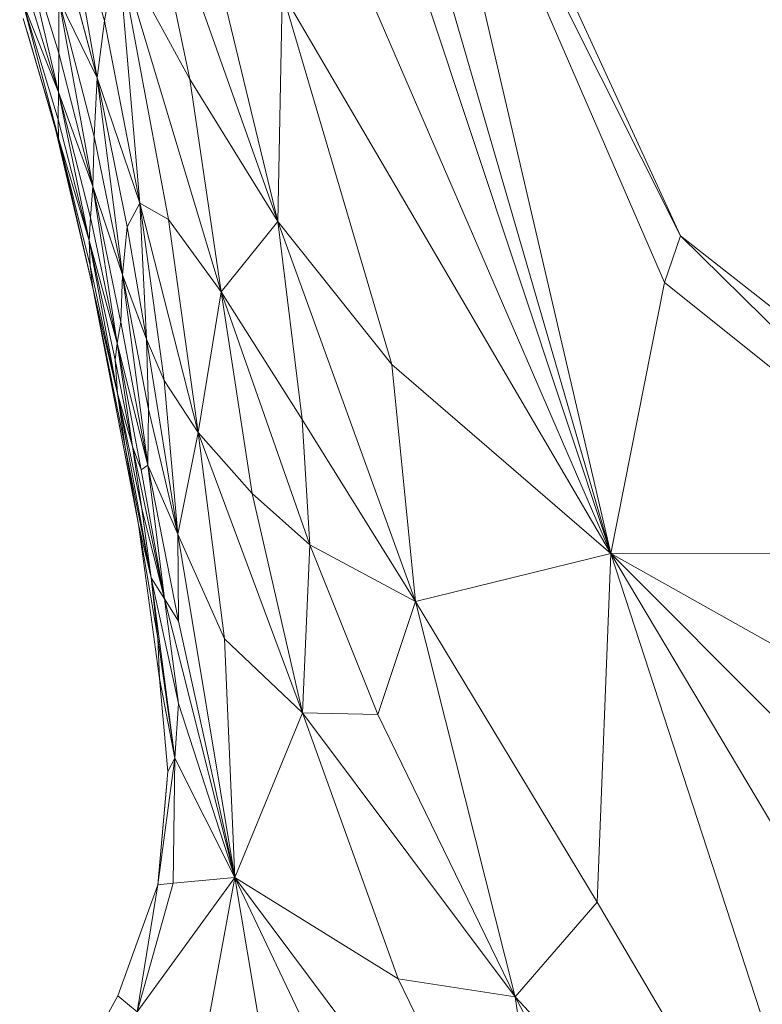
# Model space of a CAD drawing. Header units: feet. Extents: x 154 to 734, y 944 to 1247.
# Tile 20 of 63: x 234.51 to 236.89, y 1003 to 1006.16. Entities that reach past the tile are written whole.
import ezdxf

# ---------------------------------------------------------------- set-up
doc = ezdxf.new("R2010")
doc.units = ezdxf.units.FT
doc.header["$MEASUREMENT"] = 0
doc.layers.get('0').update_dxf_attribs({"true_color": 0x5890e1})

# ---------------------------------------------------------------- blocks, each defined once
blk = doc.blocks.new('A$Ca1c6a726')
at = {"color": 0, "linetype": 'Continuous', "lineweight": 0, "extrusion": (2.22045e-16, 1, -2.22045e-16)}
for p, q in [((82.2118, 60.1224), (80.9149, 64.0275)), ((82.2118, 60.1224), (80.9149, 64.0275)), ((82.2118, 60.1224), (81.3573, 63.0656)), ((82.2118, 60.1224), (81.3573, 63.0656)), ((82.3833, 60.9911), (81.5756, 62.8575)), ((82.2118, 60.1224), (81.5756, 62.8575)), ((82.2118, 60.1224), (81.5756, 62.8575)), ((82.4348, 61.141), (81.5756, 62.8575)), ((82.3833, 60.9911), (81.5756, 62.8575)), ((82.4348, 61.141), (81.5756, 62.8575)), ((82.4348, 61.141), (81.6556, 62.8371)), ((82.4348, 61.141), (81.6556, 62.8371)), ((82.4348, 61.141), (81.6556, 62.8371)), ((81.6556, 62.8371), (82.4348, 61.141)), ((81.1441, 61.1866), (80.695, 62.4546)), ((80.8616, 61.643), (80.695, 62.4546)), ((81.1441, 61.1866), (80.695, 62.4546)), ((80.8616, 61.643), (80.695, 62.4546)), ((82.2118, 60.1224), (81.2052, 62.4498)), ((81.2052, 62.4498), (82.2118, 60.1224)), ((80.588, 61.8302), (80.4378, 62.3702)), ((80.588, 61.8302), (80.4378, 62.3702)), ((80.565, 61.6472), (80.4378, 62.3702)), ((80.565, 61.6472), (80.4378, 62.3702)), ((80.4422, 61.7266), (80.3167, 62.1321)), ((80.4422, 61.7266), (80.3167, 62.1321)), ((80.441, 61.6015), (80.3167, 62.1321)), ((80.441, 61.6015), (80.3167, 62.1321)), ((80.565, 61.6472), (80.4399, 62.1161)), ((80.4399, 62.1161), (80.565, 61.6472)), ((80.6305, 62.0676), (80.588, 61.8302)), ((80.588, 61.8302), (80.6305, 62.0676)), ((80.9628, 60.9608), (80.6305, 62.0676)), ((80.7942, 61.1931), (80.6305, 62.0676)), ((80.8616, 61.643), (80.6305, 62.0676)), ((80.9628, 60.9608), (80.6305, 62.0676)), ((80.8616, 61.643), (80.6305, 62.0676)), ((80.7942, 61.1931), (80.6305, 62.0676)), ((80.7018, 61.246), (80.6305, 62.0676)), ((80.7018, 61.246), (80.6305, 62.0676)), ((81.1441, 61.1866), (80.9356, 62.0507)), ((81.1441, 61.1866), (80.9356, 62.0507)), ((80.441, 61.6015), (80.3226, 61.9875)), ((80.3226, 61.9875), (80.441, 61.6015)), ((81.1589, 61.92), (81.1441, 61.1866)), ((81.1441, 61.1866), (81.1589, 61.92)), ((82.2118, 60.1224), (81.1589, 61.92)), ((81.5095, 60.7285), (81.1589, 61.92)), ((82.2118, 60.1224), (81.1589, 61.92)), ((81.5095, 60.7285), (81.1589, 61.92)), ((80.441, 61.6015), (80.3264, 61.8888)), ((80.4399, 61.5141), (80.3264, 61.8888)), ((80.3264, 61.8888), (80.441, 61.6015)), ((80.4399, 61.5141), (80.3264, 61.8888)), ((80.4406, 61.4542), (80.3264, 61.8888)), ((80.4406, 61.4542), (80.3264, 61.8888)), ((80.565, 61.6472), (80.4416, 61.8998)), ((80.5555, 61.4592), (80.4416, 61.8998)), ((80.4416, 61.8998), (80.565, 61.6472)), ((80.5555, 61.4592), (80.4416, 61.8998)), ((80.5511, 61.299), (80.4416, 61.8998)), ((80.5511, 61.299), (80.4416, 61.8998)), ((80.4422, 61.7266), (80.4416, 61.8998)), ((80.4422, 61.7266), (80.4416, 61.8998)), ((80.3282, 61.8381), (80.3995, 61.5946)), ((80.3995, 61.5946), (80.3282, 61.8381)), ((80.3283, 61.8381), (80.4406, 61.4542)), ((80.4406, 61.4542), (80.3283, 61.8381)), ((80.588, 61.8302), (80.565, 61.6472)), ((80.565, 61.6472), (80.588, 61.8302)), ((80.7018, 61.246), (80.588, 61.8302)), ((80.7018, 61.246), (80.588, 61.8302)), ((80.3987, 61.5972), (80.3406, 61.796)), ((80.3406, 61.796), (80.3987, 61.5972)), ((80.4422, 61.7266), (80.441, 61.6015)), ((80.441, 61.6015), (80.4422, 61.7266)), ((80.4422, 61.7266), (80.5511, 61.299)), ((80.5511, 61.299), (80.4422, 61.7266)), ((80.565, 61.6472), (80.5555, 61.4592)), ((80.5555, 61.4592), (80.565, 61.6472)), ((80.7018, 61.246), (80.565, 61.6472)), ((80.7018, 61.246), (80.565, 61.6472)), ((80.6607, 61.1699), (80.565, 61.6472)), ((80.6607, 61.1699), (80.565, 61.6472)), ((80.6459, 61.0155), (80.565, 61.6472)), ((80.6459, 61.0155), (80.565, 61.6472)), ((81.1441, 61.1866), (80.8616, 61.643)), ((80.9628, 60.9608), (80.8616, 61.643)), ((80.8616, 61.643), (81.1441, 61.1866)), ((80.9628, 60.9608), (80.8616, 61.643)), ((80.4235, 61.5104), (80.3981, 61.5994)), ((80.4235, 61.5104), (80.3981, 61.5994)), ((80.4314, 61.4828), (80.3984, 61.5985)), ((80.4314, 61.4828), (80.3984, 61.5985)), ((80.4314, 61.4828), (80.3988, 61.5971)), ((80.4314, 61.4828), (80.3988, 61.5971)), ((80.441, 61.6015), (80.4399, 61.5141)), ((80.4399, 61.5141), (80.441, 61.6015)), ((80.5511, 61.299), (80.441, 61.6015)), ((80.5511, 61.299), (80.441, 61.6015)), ((80.5439, 61.1993), (80.441, 61.6015)), ((80.5439, 61.1993), (80.441, 61.6015)), ((80.5391, 61.1263), (80.441, 61.6015)), ((80.5391, 61.1263), (80.441, 61.6015)), ((80.5391, 61.1263), (80.4399, 61.5141)), ((80.5391, 61.1263), (80.4399, 61.5141)), ((80.4406, 61.4542), (80.4399, 61.5141)), ((80.4406, 61.4542), (80.4399, 61.5141)), ((80.4315, 61.4824), (80.4314, 61.4828)), ((80.5509, 60.9744), (80.4314, 61.4828)), ((80.5509, 60.9744), (80.4314, 61.4828)), ((80.4314, 61.4828), (80.4315, 61.4824)), ((80.4406, 61.4542), (80.4314, 61.4828)), ((80.551, 60.9745), (80.4314, 61.4828)), ((80.551, 60.9745), (80.4314, 61.4828)), ((80.4314, 61.4828), (80.4406, 61.4542)), ((80.5555, 61.4592), (80.5511, 61.299)), ((80.5511, 61.299), (80.5555, 61.4592)), ((80.6459, 61.0155), (80.5555, 61.4592)), ((80.6459, 61.0155), (80.5555, 61.4592)), ((80.5391, 61.1263), (80.4406, 61.4542)), ((80.5421, 61.0458), (80.4406, 61.4542)), ((80.4406, 61.4542), (80.5391, 61.1263)), ((80.5421, 61.0458), (80.4406, 61.4542)), ((80.551, 60.9745), (80.4406, 61.4542)), ((80.551, 60.9745), (80.4406, 61.4542)), ((80.5511, 61.299), (80.5439, 61.1993)), ((80.5439, 61.1993), (80.5511, 61.299)), ((80.6459, 61.0155), (80.5511, 61.299)), ((80.6459, 61.0155), (80.5511, 61.299)), ((80.641, 60.8639), (80.5511, 61.299)), ((80.641, 60.8639), (80.5511, 61.299)), ((80.6296, 60.7964), (80.5511, 61.299)), ((80.6296, 60.7964), (80.5511, 61.299)), ((80.7018, 61.246), (80.6607, 61.1699)), ((80.6607, 61.1699), (80.7018, 61.246)), ((80.8884, 60.51), (80.7018, 61.246)), ((80.78, 60.6774), (80.7018, 61.246)), ((80.7942, 61.1931), (80.7018, 61.246)), ((80.8884, 60.51), (80.7018, 61.246)), ((80.78, 60.6774), (80.7018, 61.246)), ((80.7234, 60.8093), (80.7018, 61.246)), ((80.7234, 60.8093), (80.7018, 61.246)), ((80.7018, 61.246), (80.7942, 61.1931)), ((80.5439, 61.1993), (80.5391, 61.1263)), ((80.5391, 61.1263), (80.5439, 61.1993)), ((80.6296, 60.7964), (80.5439, 61.1993)), ((80.6296, 60.7964), (80.5439, 61.1993)), ((80.9628, 60.9608), (80.7942, 61.1931)), ((80.8884, 60.51), (80.7942, 61.1931)), ((80.8884, 60.51), (80.7942, 61.1931)), ((80.7942, 61.1931), (80.9628, 60.9608)), ((81.1441, 61.1866), (80.9628, 60.9608)), ((80.9628, 60.9608), (81.1441, 61.1866)), ((81.5856, 59.9676), (81.1441, 61.1866)), ((81.2219, 60.5514), (81.1441, 61.1866)), ((81.5095, 60.7285), (81.1441, 61.1866)), ((81.5856, 59.9676), (81.1441, 61.1866)), ((81.5095, 60.7285), (81.1441, 61.1866)), ((81.2219, 60.5514), (81.1441, 61.1866)), ((80.6607, 61.1699), (80.6459, 61.0155)), ((80.6459, 61.0155), (80.6607, 61.1699)), ((80.7234, 60.8093), (80.6607, 61.1699)), ((80.7234, 60.8093), (80.6607, 61.1699)), ((80.6296, 60.7964), (80.5391, 61.1263)), ((80.6225, 60.7435), (80.5391, 61.1263)), ((80.6296, 60.7964), (80.5391, 61.1263)), ((80.6302, 60.6355), (80.5391, 61.1263)), ((80.5421, 61.0458), (80.5391, 61.1263)), ((80.6225, 60.7435), (80.5391, 61.1263)), ((80.6302, 60.6355), (80.5391, 61.1263)), ((80.5421, 61.0458), (80.5391, 61.1263)), ((82.4348, 61.141), (82.3833, 60.9911)), ((82.3833, 60.9911), (82.4348, 61.141)), ((83.4288, 60.3593), (82.4348, 61.141)), ((83.4288, 60.3593), (82.4348, 61.141)), ((83.4685, 60.1231), (82.4348, 61.141)), ((83.4685, 60.1231), (82.4348, 61.141)), ((83.4288, 60.3593), (82.4348, 61.141)), ((83.4288, 60.3593), (82.4348, 61.141)), ((80.6302, 60.6355), (80.5421, 61.0458)), ((80.551, 60.9745), (80.5421, 61.0458)), ((80.5421, 61.0458), (80.6302, 60.6355)), ((80.551, 60.9745), (80.5421, 61.0458)), ((80.6459, 61.0155), (80.641, 60.8639)), ((80.641, 60.8639), (80.6459, 61.0155)), ((80.7234, 60.8093), (80.6459, 61.0155)), ((80.7297, 60.5851), (80.6459, 61.0155)), ((80.7297, 60.5851), (80.6459, 61.0155)), ((80.7273, 60.4048), (80.6459, 61.0155)), ((80.7273, 60.4048), (80.6459, 61.0155)), ((80.7234, 60.8093), (80.6459, 61.0155)), ((82.3833, 60.9911), (82.2118, 60.1224)), ((82.2118, 60.1224), (82.3833, 60.9911)), ((83.4685, 60.1231), (82.3833, 60.9911)), ((83.4685, 60.1231), (82.3833, 60.9911)), ((80.5509, 60.9744), (80.5493, 60.9815)), ((80.5509, 60.9744), (80.5493, 60.9815)), ((80.5509, 60.9744), (80.5509, 60.9748)), ((80.5509, 60.9744), (80.5509, 60.9748)), ((80.5517, 60.9708), (80.5509, 60.9744)), ((80.6972, 60.2145), (80.5509, 60.9744)), ((80.6972, 60.2145), (80.5509, 60.9744)), ((80.5511, 60.9736), (80.5509, 60.9744)), ((80.5517, 60.9708), (80.5509, 60.9744)), ((80.5509, 60.9744), (80.5511, 60.9736)), ((80.6545, 60.4626), (80.551, 60.9745)), ((80.6972, 60.2145), (80.551, 60.9745)), ((80.6972, 60.2145), (80.551, 60.9745)), ((80.6302, 60.6355), (80.551, 60.9745)), ((80.6545, 60.4626), (80.551, 60.9745)), ((80.551, 60.9745), (80.6302, 60.6355)), ((80.9628, 60.9608), (80.8884, 60.51)), ((80.8884, 60.51), (80.9628, 60.9608)), ((81.2469, 60.1496), (80.9628, 60.9608)), ((81.0622, 60.3143), (80.9628, 60.9608)), ((81.2219, 60.5514), (80.9628, 60.9608)), ((81.2469, 60.1496), (80.9628, 60.9608)), ((81.2219, 60.5514), (80.9628, 60.9608)), ((81.0622, 60.3143), (80.9628, 60.9608)), ((80.6971, 60.2145), (80.5647, 60.903)), ((80.6971, 60.2145), (80.5647, 60.903)), ((80.641, 60.8639), (80.6296, 60.7964)), ((80.6296, 60.7964), (80.641, 60.8639)), ((80.7273, 60.4048), (80.641, 60.8639)), ((80.7273, 60.4048), (80.641, 60.8639)), ((80.6296, 60.7964), (80.6225, 60.7435)), ((80.6225, 60.7435), (80.6296, 60.7964)), ((80.7273, 60.4048), (80.6296, 60.7964)), ((80.7273, 60.4048), (80.6296, 60.7964)), ((80.7058, 60.3899), (80.6296, 60.7964)), ((80.7058, 60.3899), (80.6296, 60.7964)), ((80.6785, 60.4651), (80.6296, 60.7964)), ((80.6785, 60.4651), (80.6296, 60.7964)), ((80.8234, 60.1844), (80.7234, 60.8093)), ((80.7297, 60.5851), (80.7234, 60.8093)), ((80.78, 60.6774), (80.7234, 60.8093)), ((80.8234, 60.1844), (80.7234, 60.8093)), ((80.7234, 60.8093), (80.78, 60.6774)), ((80.7297, 60.5851), (80.7234, 60.8093)), ((80.6785, 60.4651), (80.6225, 60.7435)), ((80.6302, 60.6355), (80.6225, 60.7435)), ((80.6785, 60.4651), (80.6225, 60.7435)), ((80.6302, 60.6355), (80.6225, 60.7435)), ((82.2118, 60.1224), (81.5095, 60.7285)), ((81.5856, 59.9676), (81.5095, 60.7285)), ((81.5095, 60.7285), (82.2118, 60.1224)), ((81.5856, 59.9676), (81.5095, 60.7285)), ((80.8884, 60.51), (80.78, 60.6774)), ((80.8234, 60.1844), (80.78, 60.6774)), ((80.8234, 60.1844), (80.78, 60.6774)), ((80.78, 60.6774), (80.8884, 60.51)), ((80.7084, 60.2653), (80.6302, 60.6355)), ((80.7386, 60.0441), (80.6302, 60.6355)), ((80.7386, 60.0441), (80.6302, 60.6355)), ((80.6545, 60.4626), (80.6302, 60.6355)), ((80.6785, 60.4651), (80.6302, 60.6355)), ((80.7084, 60.2653), (80.6302, 60.6355)), ((80.6302, 60.6355), (80.6785, 60.4651)), ((80.6545, 60.4626), (80.6302, 60.6355)), ((80.7297, 60.5851), (80.7273, 60.4048)), ((80.7273, 60.4048), (80.7297, 60.5851)), ((80.8234, 60.1844), (80.7297, 60.5851)), ((80.7297, 60.5851), (80.8234, 60.1844)), ((81.5856, 59.9676), (81.2219, 60.5514)), ((81.2469, 60.1496), (81.2219, 60.5514)), ((81.2219, 60.5514), (81.5856, 59.9676)), ((81.2469, 60.1496), (81.2219, 60.5514)), ((80.8884, 60.51), (80.8234, 60.1844)), ((80.8234, 60.1844), (80.8884, 60.51)), ((81.2233, 59.6104), (80.8884, 60.51)), ((80.9728, 59.848), (80.8884, 60.51)), ((81.0622, 60.3143), (80.8884, 60.51)), ((81.2233, 59.6104), (80.8884, 60.51)), ((80.9728, 59.848), (80.8884, 60.51)), ((81.0622, 60.3143), (80.8884, 60.51)), ((80.7386, 60.0441), (80.6545, 60.4626)), ((80.6972, 60.2145), (80.6545, 60.4626)), ((80.6545, 60.4626), (80.7386, 60.0441)), ((80.6972, 60.2145), (80.6545, 60.4626)), ((80.7058, 60.3899), (80.6785, 60.4651)), ((80.7805, 59.9768), (80.6785, 60.4651)), ((80.7805, 59.9768), (80.6785, 60.4651)), ((80.7084, 60.2653), (80.6785, 60.4651)), ((80.7084, 60.2653), (80.6785, 60.4651)), ((80.6785, 60.4651), (80.7058, 60.3899)), ((80.7273, 60.4048), (80.7058, 60.3899)), ((80.7058, 60.3899), (80.7273, 60.4048)), ((80.7805, 59.9768), (80.7058, 60.3899)), ((80.7805, 59.9768), (80.7058, 60.3899)), ((80.8234, 60.1844), (80.7273, 60.4048)), ((80.8234, 60.1844), (80.7273, 60.4048)), ((80.8257, 59.9049), (80.7273, 60.4048)), ((80.8257, 59.9049), (80.7273, 60.4048)), ((80.7805, 59.9768), (80.7273, 60.4048)), ((80.7805, 59.9768), (80.7273, 60.4048)), ((81.2469, 60.1496), (81.0622, 60.3143)), ((81.2233, 59.6104), (81.0622, 60.3143)), ((81.2233, 59.6104), (81.0622, 60.3143)), ((81.0622, 60.3143), (81.2469, 60.1496)), ((80.7805, 59.9768), (80.7084, 60.2653)), ((80.7386, 60.0441), (80.7084, 60.2653)), ((80.7084, 60.2653), (80.7805, 59.9768)), ((80.7386, 60.0441), (80.7084, 60.2653)), ((80.6971, 60.2145), (80.6963, 60.2191)), ((80.6971, 60.2145), (80.6963, 60.2191)), ((80.6972, 60.2145), (80.6971, 60.2147)), ((80.6972, 60.2145), (80.6971, 60.2147)), ((80.7653, 59.7206), (80.6971, 60.2145)), ((80.6973, 60.2132), (80.6971, 60.2145)), ((80.7653, 59.7206), (80.6971, 60.2145)), ((80.6972, 60.2144), (80.6971, 60.2145)), ((80.6973, 60.2132), (80.6971, 60.2145)), ((80.6971, 60.2145), (80.6972, 60.2144)), ((80.6972, 60.2144), (80.6972, 60.2145)), ((80.6972, 60.2144), (80.6972, 60.2145)), ((80.6972, 60.2145), (80.6972, 60.2144)), ((80.6972, 60.2144), (80.6972, 60.2145)), ((80.7653, 59.7206), (80.6972, 60.2145)), ((80.7653, 59.7206), (80.6972, 60.2145)), ((80.7386, 60.0441), (80.6972, 60.2145)), ((80.7599, 59.85), (80.6972, 60.2145)), ((80.6972, 60.2145), (80.7386, 60.0441)), ((80.7599, 59.85), (80.6972, 60.2145)), ((80.7653, 59.7206), (80.6972, 60.2145)), ((80.7653, 59.7206), (80.6972, 60.2145)), ((80.9728, 59.848), (80.8234, 60.1844)), ((81.0062, 59.0832), (80.8234, 60.1844)), ((81.0062, 59.0832), (80.8234, 60.1844)), ((80.8257, 59.9049), (80.8234, 60.1844)), ((80.9728, 59.848), (80.8234, 60.1844)), ((80.8257, 59.9049), (80.8234, 60.1844)), ((81.2469, 60.1496), (81.2233, 59.6104)), ((81.2233, 59.6104), (81.2469, 60.1496)), ((81.5856, 59.9676), (81.2469, 60.1496)), ((81.4645, 59.6055), (81.2469, 60.1496)), ((81.2469, 60.1496), (81.5856, 59.9676)), ((81.4645, 59.6055), (81.2469, 60.1496)), ((82.2118, 60.1224), (81.5856, 59.9676)), ((81.5856, 59.9676), (82.2118, 60.1224)), ((82.2118, 60.1224), (82.1677, 59.0036)), ((82.1677, 59.0036), (82.2118, 60.1224)), ((83.4685, 60.1231), (82.2118, 60.1224)), ((83.4685, 60.1231), (82.2118, 60.1224)), ((84.7762, 57.5476), (82.2118, 60.1224)), ((83.7458, 57.543), (82.2118, 60.1224)), ((83.8516, 59.1979), (82.2118, 60.1224)), ((84.7762, 57.5476), (82.2118, 60.1224)), ((83.7458, 57.543), (82.2118, 60.1224)), ((83.0816, 57.4535), (82.2118, 60.1224)), ((83.0816, 57.4535), (82.2118, 60.1224)), ((83.8516, 59.1979), (82.2118, 60.1224)), ((80.7805, 59.9768), (80.7386, 60.0441)), ((80.8258, 59.6407), (80.7386, 60.0441)), ((80.8258, 59.6407), (80.7386, 60.0441)), ((80.8141, 59.465), (80.7386, 60.0441)), ((80.8141, 59.465), (80.7386, 60.0441)), ((80.7599, 59.85), (80.7386, 60.0441)), ((80.7386, 60.0441), (80.7805, 59.9768)), ((80.7599, 59.85), (80.7386, 60.0441)), ((80.8257, 59.9049), (80.7805, 59.9768)), ((81.0062, 59.0832), (80.7805, 59.9768)), ((81.0062, 59.0832), (80.7805, 59.9768)), ((80.8258, 59.6407), (80.7805, 59.9768)), ((80.7805, 59.9768), (80.8257, 59.9049)), ((80.8258, 59.6407), (80.7805, 59.9768)), ((81.5856, 59.9676), (81.4645, 59.6055)), ((81.4645, 59.6055), (81.5856, 59.9676)), ((82.1677, 59.0036), (81.5856, 59.9676)), ((82.1677, 59.0036), (81.5856, 59.9676)), ((81.9046, 58.6997), (81.5856, 59.9676)), ((81.9046, 58.6997), (81.5856, 59.9676)), ((80.8257, 59.9049), (81.0062, 59.0832)), ((81.0062, 59.0832), (80.8257, 59.9049)), ((80.8141, 59.465), (80.7599, 59.85)), ((80.7653, 59.7206), (80.7599, 59.85)), ((80.7599, 59.85), (80.8141, 59.465)), ((80.7653, 59.7206), (80.7599, 59.85)), ((81.2233, 59.6104), (80.9728, 59.848)), ((81.0062, 59.0832), (80.9728, 59.848)), ((81.0062, 59.0832), (80.9728, 59.848)), ((80.9728, 59.848), (81.2233, 59.6104)), ((80.7653, 59.7206), (80.7652, 59.7213)), ((80.7653, 59.7206), (80.7652, 59.7213)), ((80.7912, 59.4232), (80.7653, 59.7206)), ((80.7653, 59.7206), (80.7653, 59.7206)), ((80.7912, 59.4232), (80.7653, 59.7206)), ((80.7653, 59.7206), (80.7653, 59.7206)), ((80.7653, 59.7206), (80.7653, 59.7206)), ((80.7654, 59.7202), (80.7653, 59.7206)), ((80.7912, 59.4232), (80.7653, 59.7206)), ((80.7653, 59.7206), (80.7654, 59.7202)), ((80.7912, 59.4232), (80.7653, 59.7206)), ((80.7653, 59.7206), (80.7653, 59.7206)), ((80.8141, 59.465), (80.7653, 59.7206)), ((80.7912, 59.4232), (80.7653, 59.7206)), ((80.7653, 59.7206), (80.8141, 59.465)), ((80.7912, 59.4232), (80.7653, 59.7206)), ((80.8258, 59.6407), (80.8141, 59.465)), ((80.8141, 59.465), (80.8258, 59.6407)), ((81.0062, 59.0832), (80.8258, 59.6407)), ((80.8258, 59.6407), (81.0062, 59.0832)), ((81.2233, 59.6104), (81.0062, 59.0832)), ((81.0062, 59.0832), (81.2233, 59.6104)), ((81.4645, 59.6055), (81.2233, 59.6104)), ((81.9046, 58.6997), (81.2233, 59.6104)), ((81.9046, 58.6997), (81.2233, 59.6104)), ((81.5295, 58.7578), (81.2233, 59.6104)), ((81.5295, 58.7578), (81.2233, 59.6104)), ((81.4645, 59.6055), (81.2233, 59.6104)), ((81.9046, 58.6997), (81.4645, 59.6055)), ((81.9046, 58.6997), (81.4645, 59.6055)), ((80.8141, 59.465), (80.7599, 59.0589)), ((80.8141, 59.465), (80.7599, 59.0589)), ((80.7912, 59.4232), (80.8141, 59.465)), ((80.8141, 59.465), (80.7912, 59.4232)), ((80.8141, 59.465), (80.8091, 59.0643)), ((80.8091, 59.0643), (80.8141, 59.465)), ((81.0062, 59.0832), (80.8141, 59.465)), ((81.0062, 59.0832), (80.8141, 59.465)), ((80.7912, 59.4232), (80.7599, 59.0589)), ((80.7912, 59.4232), (80.7599, 59.0589)), ((80.7889, 59.3963), (80.7599, 59.0589)), ((80.7889, 59.3963), (80.7599, 59.0589)), ((80.7599, 59.0589), (80.6316, 58.7033)), ((80.7599, 59.0589), (80.6316, 58.7033)), ((80.7599, 59.0589), (80.6316, 58.7033)), ((80.7599, 59.0589), (80.6316, 58.7033)), ((80.7599, 59.0589), (80.6316, 58.7034)), ((80.7599, 59.0589), (80.6316, 58.7034)), ((81.0062, 59.0832), (80.6935, 58.6523)), ((81.0062, 59.0832), (80.6935, 58.6523)), ((80.8091, 59.0643), (80.6935, 58.6523)), ((80.8091, 59.0643), (80.6935, 58.6523)), ((80.7599, 59.0589), (80.6935, 58.6523)), ((80.6935, 58.6523), (80.7599, 59.0589)), ((80.7599, 59.0589), (80.7598, 59.0588)), ((80.7598, 59.0588), (80.7599, 59.0589)), ((80.7599, 59.0589), (80.7598, 59.0589)), ((80.7598, 59.0589), (80.7599, 59.0589)), ((80.8091, 59.0643), (80.7599, 59.0589)), ((80.8091, 59.0643), (80.7599, 59.0589)), ((80.7599, 59.0595), (80.7599, 59.0589)), ((80.7599, 59.0595), (80.7599, 59.0589)), ((80.7599, 59.0589), (80.7599, 59.0589)), ((80.7599, 59.0589), (80.7599, 59.0589)), ((80.7599, 59.0589), (80.7599, 59.0589)), ((80.7599, 59.0589), (80.7599, 59.0589)), ((81.0062, 59.0832), (80.8091, 59.0643)), ((81.0062, 59.0832), (80.8091, 59.0643)), ((81.0062, 59.0832), (80.8796, 58.3925)), ((80.8796, 58.3925), (81.0062, 59.0832)), ((81.5295, 58.7578), (81.0062, 59.0832)), ((82.0639, 57.6656), (81.0062, 59.0832)), ((82.0639, 57.6656), (81.0062, 59.0832)), ((81.5867, 57.8637), (81.0062, 59.0832)), ((81.5867, 57.8637), (81.0062, 59.0832)), ((81.2285, 57.7697), (81.0062, 59.0832)), ((81.5295, 58.7578), (81.0062, 59.0832)), ((81.2285, 57.7697), (81.0062, 59.0832)), ((82.1677, 59.0036), (81.9046, 58.6997)), ((81.9046, 58.6997), (82.1677, 59.0036)), ((83.0816, 57.4535), (82.1677, 59.0036)), ((83.0816, 57.4535), (82.1677, 59.0036)), ((81.9046, 58.6997), (81.5295, 58.7578)), ((82.0639, 57.6656), (81.5295, 58.7578)), ((82.0639, 57.6656), (81.5295, 58.7578)), ((81.5295, 58.7578), (81.9046, 58.6997)), ((80.6316, 58.7034), (80.4392, 58.3596)), ((80.6316, 58.7034), (80.4392, 58.3596)), ((80.6316, 58.7033), (80.4392, 58.3596)), ((80.6316, 58.7033), (80.4392, 58.3596)), ((80.6316, 58.7033), (80.4392, 58.3596)), ((80.6316, 58.7033), (80.4392, 58.3596)), ((80.6935, 58.6523), (80.6316, 58.7034)), ((80.6935, 58.6523), (80.6316, 58.7034)), ((80.6316, 58.7033), (80.6316, 58.7033)), ((80.6316, 58.7033), (80.6316, 58.7033)), ((80.6316, 58.7033), (80.6316, 58.7033)), ((80.6316, 58.7033), (80.6316, 58.7033)), ((83.0816, 57.4535), (81.9046, 58.6997)), ((82.5867, 57.4405), (81.9046, 58.6997)), ((83.0816, 57.4535), (81.9046, 58.6997)), ((82.5867, 57.4405), (81.9046, 58.6997)), ((82.0639, 57.6656), (81.9046, 58.6997)), ((82.0639, 57.6656), (81.9046, 58.6997))]:
    blk.add_line(p, q, dxfattribs=at)

msp = doc.modelspace()

# ---------------------------------------------------------------- block references
msp.add_blockref('A$Ca1c6a726', (154.1921, 944.327, -71.7993))

doc.saveas('drawing.dxf')
